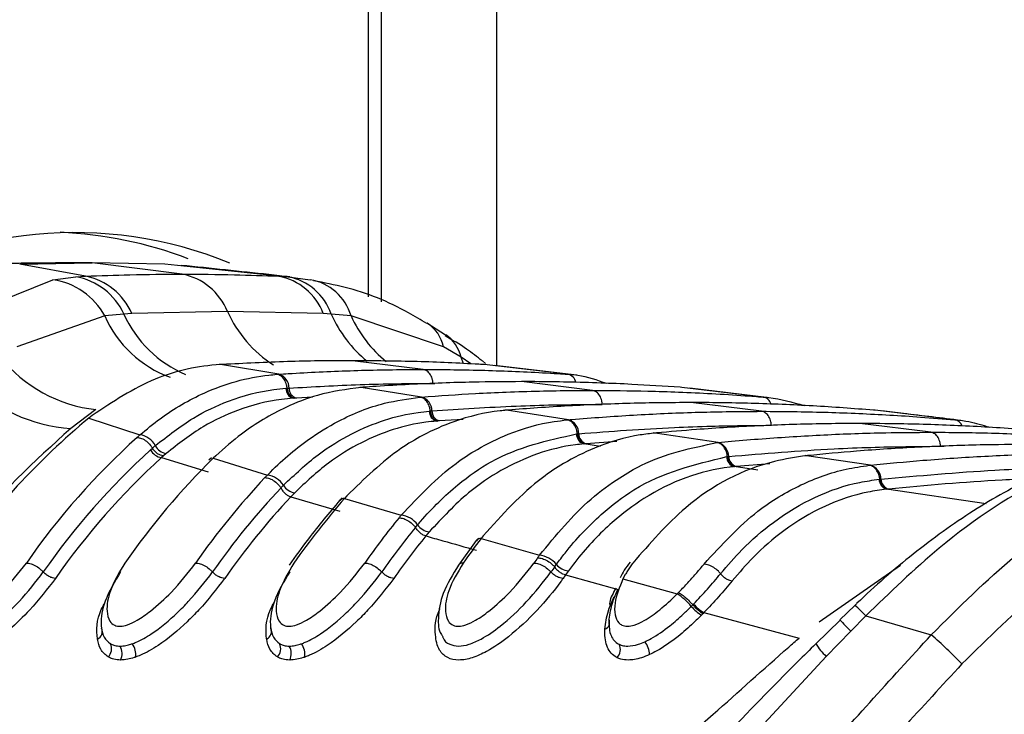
# Paper-space layout 'Wall Base Bracket' of a CAD drawing. Header units: millimetres. Extents: x 1591 to 17407, y 1260 to 16227.
# Tile 47 of 68: x 12201 to 12246, y 5181 to 5213. Entities that reach past the tile are written whole.
import ezdxf

# ---------------------------------------------------------------- set-up
doc = ezdxf.new("R2010")
doc.units = ezdxf.units.MM

psp = doc.layouts.new('Wall Base Bracket')

# ---------------------------------------------------------------- linework, layer by layer
at = {"color": 8, "linetype": 'Continuous', "lineweight": 25, "ltscale": 2}
for p, q in [((12216.645, 5199.901), (12216.645, 5698.11)), ((12222.518, 5698.11), (12222.518, 5196.729)), ((12221.007, 5196.827), (12220.894, 5197.129)), ((12221.347, 5196.813), (12220.894, 5197.129)), ((12219.604, 5195.92), (12219.684, 5195.919)), ((12214.066, 5195.283), (12213.323, 5195.246)), ((12220.995, 5194.261), (12219.895, 5194.197)), ((12228.061, 5193.243), (12226.648, 5193.15)), ((12227.302, 5193.025), (12226.543, 5193.141)), ((12242.939, 5193.033), (12243.089, 5193.029)), ((12234.542, 5191.934), (12233.446, 5192.097)), ((12235.088, 5192.219), (12233.54, 5192.106)), ((12245.04, 5190.389), (12240.458, 5191.057)), ((12237.352, 5184.955), (12241.093, 5187.559))]:
    psp.add_line(p, q, dxfattribs=at)
at = {"color": 7, "linetype": 'Continuous', "lineweight": 25, "ltscale": 2}
for p, q in [((12217.23, 5199.667), (12217.23, 5698.11)), ((12200.606, 5201.401), (12203.942, 5201.455)), ((12203.635, 5200.848), (12200.606, 5201.401)), ((12203.942, 5201.455), (12202.466, 5201.455)), ((12208.072, 5200.944), (12203.942, 5201.455)), ((12207.278, 5201.401), (12203.942, 5201.455)), ((12212.514, 5200.848), (12207.278, 5201.401)), ((12197.697, 5198.906), (12202.132, 5200.687)), ((12202.132, 5200.687), (12203.18, 5200.822)), ((12203.18, 5200.822), (12203.635, 5200.848)), ((12212.514, 5200.848), (12212.941, 5200.822)), ((12212.941, 5200.822), (12213.963, 5200.687)), ((12205.397, 5199.11), (12204.516, 5199.019)), ((12205.759, 5199.131), (12205.397, 5199.11)), ((12210.156, 5199.226), (12205.759, 5199.131)), ((12214.558, 5199.131), (12210.156, 5199.226)), ((12214.925, 5199.11), (12214.558, 5199.131)), ((12215.837, 5199.019), (12214.925, 5199.11)), ((12204.516, 5199.019), (12200.476, 5197.603)), ((12220.089, 5197.603), (12215.837, 5199.019)), ((12220.177, 5198.136), (12219.326, 5198.685)), ((12220.894, 5197.129), (12220.089, 5197.603)), ((12219.154, 5196.561), (12215.897, 5196.964)), ((12222.017, 5196.834), (12221.879, 5196.956)), ((12209.838, 5196.783), (12209.774, 5196.785)), ((12209.932, 5196.789), (12209.838, 5196.783)), ((12212.515, 5196.344), (12209.838, 5196.783)), ((12221.956, 5196.783), (12221.863, 5196.789)), ((12225.792, 5196.344), (12221.956, 5196.783)), ((12226.223, 5196.303), (12222.424, 5196.74)), ((12212.427, 5196.338), (12212.515, 5196.344)), ((12226.932, 5195.599), (12223.675, 5196.002)), ((12225.792, 5196.344), (12225.879, 5196.338)), ((12212.844, 5195.694), (12212.9, 5195.698)), ((12212.901, 5195.698), (12212.986, 5195.703)), ((12216.306, 5195.734), (12216.238, 5195.736)), ((12216.384, 5195.74), (12216.306, 5195.734)), ((12219.08, 5195.295), (12216.306, 5195.734)), ((12231.045, 5195.734), (12230.967, 5195.74)), ((12234.783, 5195.295), (12231.045, 5195.734)), ((12234.937, 5195.28), (12231.417, 5195.696)), ((12213.238, 5195.24), (12213.179, 5195.236)), ((12213.323, 5195.246), (12213.238, 5195.24)), ((12219.006, 5195.289), (12219.08, 5195.295)), ((12234.71, 5194.637), (12231.454, 5195.04)), ((12234.783, 5195.295), (12234.857, 5195.289)), ((12204.111, 5194.716), (12202.949, 5193.853)), ((12219.435, 5194.645), (12219.483, 5194.649)), ((12219.483, 5194.649), (12219.555, 5194.655)), ((12222.984, 5194.686), (12222.912, 5194.687)), ((12223.052, 5194.691), (12222.984, 5194.686)), ((12225.828, 5194.247), (12222.984, 5194.686)), ((12239.923, 5194.686), (12239.855, 5194.691)), ((12243.592, 5194.247), (12239.923, 5194.686)), ((12203.94, 5194.447), (12203.791, 5194.329)), ((12203.791, 5194.329), (12206.133, 5193.555)), ((12219.822, 5194.192), (12219.773, 5194.188)), ((12219.895, 5194.197), (12219.822, 5194.192)), ((12225.764, 5194.242), (12225.828, 5194.247)), ((12243.592, 5194.247), (12243.655, 5194.242)), ((12242.488, 5193.674), (12239.232, 5194.077)), ((12226.202, 5193.598), (12226.244, 5193.602)), ((12226.244, 5193.602), (12226.307, 5193.607)), ((12229.817, 5193.64), (12229.742, 5193.641)), ((12229.876, 5193.645), (12229.817, 5193.64)), ((12232.715, 5193.203), (12229.817, 5193.64)), ((12206.619, 5192.865), (12206.709, 5192.945)), ((12206.709, 5192.945), (12206.839, 5193.059)), ((12226.586, 5193.145), (12226.543, 5193.141)), ((12226.648, 5193.15), (12226.586, 5193.145)), ((12232.658, 5193.197), (12232.715, 5193.203)), ((12207.212, 5192.59), (12207.126, 5192.514)), ((12207.126, 5192.514), (12209.269, 5191.852)), ((12207.339, 5192.701), (12207.212, 5192.59)), ((12209.428, 5192.507), (12209.303, 5192.388)), ((12209.626, 5192.598), (12209.503, 5192.48)), ((12209.503, 5192.48), (12211.994, 5191.707)), ((12233.104, 5192.554), (12233.14, 5192.558)), ((12233.141, 5192.558), (12233.196, 5192.563)), ((12236.744, 5192.6), (12236.692, 5192.595)), ((12236.77, 5192.597), (12236.692, 5192.598)), ((12236.822, 5192.602), (12236.77, 5192.597)), ((12239.712, 5192.162), (12236.77, 5192.597)), ((12233.484, 5192.101), (12233.446, 5192.097)), ((12233.54, 5192.106), (12233.484, 5192.101)), ((12239.661, 5192.157), (12239.712, 5192.162)), ((12240.113, 5191.514), (12240.146, 5191.517)), ((12240.146, 5191.517), (12240.195, 5191.523)), ((12212.617, 5191.122), (12212.727, 5191.237)), ((12240.492, 5191.061), (12240.458, 5191.057)), ((12240.541, 5191.066), (12240.492, 5191.061)), ((12213.247, 5190.898), (12213.068, 5190.71)), ((12213.068, 5190.71), (12215.319, 5190.05)), ((12215.434, 5190.661), (12215.329, 5190.541)), ((12215.645, 5190.751), (12215.539, 5190.633)), ((12215.539, 5190.633), (12218.139, 5189.862)), ((12218.8, 5189.303), (12218.895, 5189.418)), ((12219.432, 5189.097), (12219.278, 5188.91)), ((12221.596, 5188.701), (12220.771, 5187.573)), ((12221.698, 5188.806), (12221.606, 5188.688)), ((12221.908, 5188.909), (12221.816, 5188.79)), ((12221.816, 5188.79), (12224.5, 5188.021)), ((12225.194, 5187.489), (12225.277, 5187.603)), ((12225.828, 5187.302), (12225.694, 5187.115)), ((12225.694, 5187.115), (12228.113, 5186.452)), ((12228.44, 5187.131), (12228.337, 5186.938)), ((12228.337, 5186.938), (12230.828, 5186.244)), ((12230.828, 5186.244), (12230.89, 5186.307)), ((12231.478, 5185.673), (12231.546, 5185.742)), ((12231.546, 5185.742), (12231.582, 5185.78)), ((12238.999, 5185.718), (12238.309, 5185.058)), ((12232.017, 5185.344), (12231.944, 5185.269)), ((12232.056, 5185.385), (12232.017, 5185.344)), ((12232.056, 5185.385), (12236.435, 5184.218)), ((12239.497, 5185.232), (12238.806, 5184.535)), ((12239.497, 5185.232), (12242.508, 5184.364)), ((12238.327, 5185.04), (12237.205, 5183.955)), ((12238.806, 5184.535), (12237.681, 5183.373)), ((12237.681, 5183.373), (12233.258, 5178.611))]:
    psp.add_line(p, q, dxfattribs=at)
at = {"color": 7, "linetype": 'Continuous', "lineweight": 25, "ltscale": 4}
for centre, radius, start, end in [((12203.146, 5184.028), 18.822, 67.7949, 123.2291), ((12201.686, 5184.214), 18.666, 69.0984, 87.6054), ((12207.527, 5198.16), 2.837, 22.0786, 78.9178), ((12201.664, 5197.48), 3.241, 28.3548, 81.6935), ((12202.643, 5197.835), 3.035, 24.8502, 79.8093), ((12203.072, 5197.98), 2.923, 23.1909, 78.895), ((12211.987, 5198.145), 2.754, 20.9821, 78.9694), ((12212.45, 5198.247), 2.621, 19.2276, 79.2095), ((12213.577, 5198.366), 2.352, 16.1183, 80.5769), ((12204.843, 5201.269), 6.593, 218.8978, 263.6202), ((12203.415, 5201.081), 7.243, 224.0747, 266.307), ((12212.332, 5195.716), 0.655, 358.9403, 73.7508), ((12213.311, 5195.685), 0.468, 178.946, 253.6), ((12213.454, 5195.695), 0.468, 178.9365, 253.7512), ((12218.896, 5194.662), 0.659, 359.3633, 73.7983), ((12219.906, 5194.64), 0.471, 179.3696, 253.6658), ((12220.026, 5194.649), 0.471, 179.3724, 253.7908), ((12224.851, 5168.796), 33.097, 129.5162, 145.2434), ((12225.644, 5193.611), 0.663, 359.7239, 73.8404), ((12228.672, 5168.325), 33.833, 132.0753, 145.1369), ((12206.009, 5192.63), 0.934, 27.3306, 82.411), ((12226.676, 5193.596), 0.474, 179.7271, 253.7184), ((12226.78, 5193.605), 0.474, 179.736, 253.8233), ((12229.109, 5168.147), 33.418, 132.2977, 145.1289), ((12207.212, 5193.179), 0.671, 207.9056, 262.649), ((12207.43, 5193.357), 0.662, 206.745, 262.0574), ((12232.53, 5192.563), 0.666, 0.0464, 73.8623), ((12229.385, 5168.05), 33.074, 132.2972, 145.129), ((12233.788, 5167.849), 34.59, 134.5951, 145.0495), ((12233.58, 5192.554), 0.476, 180.0323, 253.7676), ((12233.672, 5192.564), 0.476, 180.0426, 253.8711), ((12239.526, 5191.519), 0.669, 0.3172, 73.9009), ((12237.566, 5167.437), 35.257, 136.76, 144.9898), ((12211.871, 5190.709), 1.005, 31.6444, 83.0003), ((12240.591, 5191.516), 0.478, 180.3143, 253.8039), ((12240.673, 5191.525), 0.478, 180.3107, 253.9059), ((12237.938, 5167.312), 34.757, 136.7602, 144.9903), ((12213.338, 5191.605), 0.713, 211.0863, 262.7061), ((12238.255, 5167.183), 34.465, 136.9509, 144.9848), ((12242.649, 5167.011), 35.958, 138.9322, 144.943), ((12215.52, 5190.364), 0.27, 85.8061, 136.5184), ((12246.432, 5166.614), 36.619, 140.8284, 144.9117), ((12218.018, 5188.789), 1.079, 35.6149, 83.558), ((12246.757, 5166.525), 36.062, 140.8268, 144.9146), ((12219.522, 5189.858), 0.766, 215.0925, 263.2867), ((12247.083, 5166.391), 35.781, 140.9959, 144.9105), ((12251.477, 5166.235), 37.262, 142.7487, 144.8938), ((12221.793, 5188.532), 0.26, 84.7647, 139.2045), ((12255.255, 5165.857), 37.91, 144.4391, 144.884), ((12224.38, 5186.868), 1.159, 39.3524, 84.0704), ((12256.611, 5165.041), 38.613, 144.453, 144.8837), ((12225.917, 5188.119), 0.822, 218.8487, 263.8317), ((12259.837, 5162.861), 41.881, 144.6117, 144.8724), ((12229.413, 5183.98), 2.671, 39.3498, 57.985), ((12232.972, 5186.925), 1.949, 219.9683, 238.1836), ((12232.918, 5186.899), 1.742, 219.9484, 240.365), ((12227.401, 5184.938), 0.324, 287.6381, 26.8323), ((12204.029, 5184.507), 0.372, 294.0375, 25.3158), ((12211.807, 5184.507), 0.372, 294.0372, 25.3182), ((12229.142, 5168.903), 20.437, 43.7092, 49.1574), ((12204.291, 5183.723), 0.536, 315.407, 26.092), ((12204.653, 5183.511), 0.66, 332.5656, 30.5115), ((12205.071, 5183.446), 0.871, 353.0726, 35.7185), ((12212.069, 5183.723), 0.536, 315.4055, 26.0935), ((12212.431, 5183.511), 0.66, 332.5656, 30.5115), ((12212.849, 5183.446), 0.871, 353.0726, 35.7185), ((12227.665, 5183.686), 0.551, 317.4088, 26.5115), ((12228.536, 5183.432), 1.02, 1.3935, 37.2661)]:
    psp.add_arc(centre, radius, start, end, dxfattribs=at)
at = {"color": 8, "linetype": 'Continuous', "lineweight": 25, "ltscale": 4}
for centre, radius, start, end in [((12210.354, 5201.334), 5.433, 204.1642, 247.0128), ((12215.369, 5201.571), 5.716, 204.2173, 237.1442), ((12220.271, 5201.463), 5.841, 203.757, 230.7376), ((12209.354, 5201.17), 5.295, 203.9671, 249.7354), ((12221.141, 5201.433), 5.827, 204.4723, 230.7634), ((12218.399, 5197.237), 1.73, 12.2173, 57.2833), ((12219.217, 5196.735), 1.722, 13.2303, 55.6287), ((12225.68, 5195.844), 0.512, 13.1975, 77.3713), ((12234.681, 5194.814), 0.492, 18.7515, 77.9352), ((12243.509, 5193.798), 0.456, 23.0685, 79.5897), ((12234.969, 5181.082), 6.143, 42.5031, 49.0246), ((12254.189, 5199.66), 21.573, 222.5996, 224.5139), ((12239.471, 5185.333), 2.654, 211.0764, 227.5831)]:
    psp.add_arc(centre, radius, start, end, dxfattribs=at)
at = {"color": 7, "linetype": 'Continuous', "lineweight": 25, "ltscale": 2}
for points, knots in [([(12202.466, 5201.455), (12202.185, 5201.454), (12201.623, 5201.453), (12200.78, 5201.442), (12199.949, 5201.426), (12199.399, 5201.409), (12199.13, 5201.401)], [0, 0, 0, 0, 0.252701, 0.505403, 0.758105, 1, 1, 1, 1]), ([(12203.635, 5200.848), (12204.313, 5200.874), (12205.791, 5200.931), (12207.271, 5200.939), (12208.072, 5200.944)], [0, 0, 0, 0, 0.458483, 1, 1, 1, 1]), ([(12213.027, 5200.814), (12212.704, 5200.85), (12211.089, 5201.03), (12209.389, 5201.205), (12208.029, 5201.345)], [0, 0, 0, 0, 0.200298, 1, 1, 1, 1]), ([(12208.072, 5200.944), (12208.874, 5200.939), (12210.354, 5200.931), (12211.835, 5200.874), (12212.514, 5200.848)], [0, 0, 0, 0, 0.541517, 1, 1, 1, 1]), ([(12219.322, 5198.672), (12219.043, 5198.841), (12217.851, 5199.564), (12216.1, 5200.268), (12214.595, 5200.544), (12214.108, 5200.634)], [0, 0, 0, 0, 0.1707899, 0.7318815, 1, 1, 1, 1]), ([(12221.866, 5196.956), (12221.632, 5197.141), (12221.092, 5197.568), (12220.496, 5197.908), (12220.159, 5198.1)], [0, 0, 0, 0, 0.434646, 1, 1, 1, 1]), ([(12215.897, 5196.964), (12215.849, 5196.964), (12214.855, 5196.964), (12212.866, 5196.937), (12210.926, 5196.839), (12209.932, 5196.789)], [0, 0, 0, 0, 0.0240334, 0.4998952, 1, 1, 1, 1]), ([(12221.863, 5196.789), (12221.814, 5196.792), (12220.821, 5196.85), (12218.832, 5196.94), (12216.892, 5196.956), (12215.897, 5196.964)], [0, 0, 0, 0, 0.024244, 0.500106, 1, 1, 1, 1]), ([(12209.838, 5196.783), (12209.832, 5196.783), (12208.818, 5196.724), (12206.75, 5196.306), (12204.885, 5195.073), (12203.94, 5194.447)], [0, 0, 0, 0, 0.002812, 0.494133, 1, 1, 1, 1]), ([(12212.515, 5196.344), (12212.661, 5196.353), (12213.753, 5196.423), (12215.791, 5196.518), (12217.859, 5196.559), (12218.979, 5196.561), (12219.154, 5196.561)], [0, 0, 0, 0, 0.0661, 0.493687, 0.921273, 1, 1, 1, 1]), ([(12219.604, 5195.92), (12219.598, 5195.972), (12219.584, 5196.115), (12219.499, 5196.324), (12219.346, 5196.506), (12219.218, 5196.543), (12219.154, 5196.561)], [0, 0, 0, 0, 0.161049, 0.440725, 0.720357, 1, 1, 1, 1]), ([(12219.154, 5196.561), (12219.328, 5196.561), (12220.449, 5196.559), (12222.516, 5196.518), (12224.554, 5196.423), (12225.646, 5196.353), (12225.792, 5196.344)], [0, 0, 0, 0, 0.078728, 0.506313, 0.933899, 1, 1, 1, 1]), ([(12206.133, 5193.555), (12206.44, 5193.809), (12207.378, 5194.586), (12209.331, 5195.703), (12211.176, 5196.23), (12212.305, 5196.327), (12212.427, 5196.338)], [0, 0, 0, 0, 0.160385, 0.490153, 0.944735, 1, 1, 1, 1]), ([(12212.9, 5195.698), (12212.893, 5195.75), (12212.873, 5195.892), (12212.78, 5196.102), (12212.621, 5196.283), (12212.492, 5196.32), (12212.427, 5196.338)], [0, 0, 0, 0, 0.160994, 0.440672, 0.720341, 1, 1, 1, 1]), ([(12223.675, 5196.002), (12222.933, 5195.997), (12221.718, 5195.99), (12219.49, 5195.923), (12217.802, 5195.839), (12216.587, 5195.754), (12216.384, 5195.74)], [0, 0, 0, 0, 0.305203, 0.499842, 0.916458, 1, 1, 1, 1]), ([(12230.967, 5195.74), (12230.224, 5195.789), (12229.01, 5195.869), (12226.781, 5195.962), (12225.092, 5195.999), (12223.877, 5196.002), (12223.675, 5196.002)], [0, 0, 0, 0, 0.305522, 0.500162, 0.917082, 1, 1, 1, 1]), ([(12225.879, 5196.338), (12226.006, 5196.328), (12226.58, 5196.285), (12227.139, 5196.083), (12227.574, 5195.926)], [0, 0, 0, 0, 0.220456, 1, 1, 1, 1]), ([(12206.839, 5193.059), (12207.414, 5193.509), (12208.486, 5194.35), (12210.328, 5195.214), (12211.77, 5195.596), (12212.66, 5195.677), (12212.844, 5195.694)], [0, 0, 0, 0, 0.3102442, 0.5782416, 0.9131436, 1, 1, 1, 1]), ([(12216.306, 5195.734), (12215.631, 5195.644), (12214.457, 5195.488), (12212.606, 5194.763), (12211.028, 5193.839), (12210.014, 5192.942), (12209.626, 5192.598)], [0, 0, 0, 0, 0.284926, 0.496099, 0.80713, 1, 1, 1, 1]), ([(12212.901, 5195.698), (12212.911, 5195.64), (12212.929, 5195.524), (12213.009, 5195.379), (12213.114, 5195.273), (12213.196, 5195.251), (12213.238, 5195.24)], [0, 0, 0, 0, 0.250012, 0.5000037, 0.7499966, 1, 1, 1, 1]), ([(12212.986, 5195.703), (12214.075, 5195.765), (12215.729, 5195.858), (12217.935, 5195.912), (12219.052, 5195.917), (12219.604, 5195.92)], [0, 0, 0, 0, 0.493682, 0.749994, 1, 1, 1, 1]), ([(12219.08, 5195.295), (12219.904, 5195.353), (12221.2, 5195.445), (12223.515, 5195.549), (12225.309, 5195.595), (12226.63, 5195.598), (12226.932, 5195.599)], [0, 0, 0, 0, 0.31483, 0.495571, 0.884785, 1, 1, 1, 1]), ([(12227.382, 5194.958), (12227.377, 5195.01), (12227.362, 5195.152), (12227.277, 5195.362), (12227.124, 5195.544), (12226.996, 5195.581), (12226.932, 5195.599)], [0, 0, 0, 0, 0.161045, 0.440719, 0.72036, 1, 1, 1, 1]), ([(12226.932, 5195.599), (12227.779, 5195.593), (12229.1, 5195.584), (12231.439, 5195.507), (12233.209, 5195.413), (12234.505, 5195.316), (12234.783, 5195.295)], [0, 0, 0, 0, 0.32369, 0.504431, 0.893531, 1, 1, 1, 1]), ([(12213.179, 5195.236), (12213.001, 5195.221), (12212.136, 5195.147), (12210.735, 5194.782), (12208.944, 5193.951), (12207.899, 5193.137), (12207.339, 5192.701)], [0, 0, 0, 0, 0.08676, 0.421462, 0.689499, 1, 1, 1, 1]), ([(12211.994, 5191.707), (12212.003, 5191.716), (12212.596, 5192.332), (12213.66, 5193.25), (12215.461, 5194.348), (12217.186, 5195.04), (12218.461, 5195.214), (12219.006, 5195.289)], [0, 0, 0, 0, 0.00431, 0.292826, 0.491944, 0.782685, 1, 1, 1, 1]), ([(12219.483, 5194.649), (12219.475, 5194.701), (12219.454, 5194.843), (12219.361, 5195.052), (12219.2, 5195.234), (12219.071, 5195.27), (12219.006, 5195.289)], [0, 0, 0, 0, 0.161027, 0.440661, 0.720326, 1, 1, 1, 1]), ([(12231.454, 5195.04), (12230.526, 5195.033), (12229.126, 5195.022), (12226.779, 5194.939), (12224.905, 5194.838), (12223.506, 5194.727), (12223.052, 5194.691)], [0, 0, 0, 0, 0.330895, 0.499787, 0.837714, 1, 1, 1, 1]), ([(12239.855, 5194.691), (12238.928, 5194.761), (12237.529, 5194.867), (12235.181, 5194.978), (12233.308, 5195.032), (12231.907, 5195.038), (12231.454, 5195.04)], [0, 0, 0, 0, 0.3313219, 0.5002135, 0.8381408, 1, 1, 1, 1]), ([(12234.857, 5195.289), (12234.919, 5195.283), (12235.527, 5195.229), (12236.125, 5195.058), (12236.663, 5194.904)], [0, 0, 0, 0, 0.101631, 1, 1, 1, 1]), ([(12212.727, 5191.237), (12213.249, 5191.728), (12214.243, 5192.664), (12216.302, 5193.921), (12218.055, 5194.505), (12219.265, 5194.628), (12219.435, 5194.645)], [0, 0, 0, 0, 0.260049, 0.495706, 0.929228, 1, 1, 1, 1]), ([(12222.984, 5194.686), (12222.886, 5194.677), (12222.071, 5194.601), (12220.762, 5194.292), (12219.252, 5193.62), (12217.553, 5192.617), (12216.45, 5191.539), (12215.645, 5190.751)], [0, 0, 0, 0, 0.037003, 0.308027, 0.496839, 0.632749, 1, 1, 1, 1]), ([(12219.483, 5194.649), (12219.493, 5194.591), (12219.513, 5194.476), (12219.593, 5194.331), (12219.699, 5194.225), (12219.781, 5194.203), (12219.822, 5194.192)], [0, 0, 0, 0, 0.25001, 0.499984, 0.75001, 1, 1, 1, 1]), ([(12219.555, 5194.655), (12220.848, 5194.741), (12222.705, 5194.865), (12225.314, 5194.944), (12226.631, 5194.953), (12227.382, 5194.958)], [0, 0, 0, 0, 0.495563, 0.712251, 1, 1, 1, 1]), ([(12225.828, 5194.247), (12225.88, 5194.252), (12226.876, 5194.339), (12228.346, 5194.445), (12230.711, 5194.565), (12232.675, 5194.627), (12234.166, 5194.634), (12234.71, 5194.637)], [0, 0, 0, 0, 0.017391, 0.336932, 0.496696, 0.8163, 1, 1, 1, 1]), ([(12235.16, 5193.995), (12235.155, 5194.047), (12235.14, 5194.19), (12235.055, 5194.4), (12234.902, 5194.581), (12234.774, 5194.618), (12234.71, 5194.637)], [0, 0, 0, 0, 0.161049, 0.440725, 0.720357, 1, 1, 1, 1]), ([(12234.71, 5194.637), (12234.781, 5194.637), (12235.799, 5194.636), (12237.29, 5194.612), (12239.656, 5194.524), (12241.599, 5194.413), (12243.068, 5194.291), (12243.592, 5194.247)], [0, 0, 0, 0, 0.023999, 0.34354, 0.503304, 0.822907, 1, 1, 1, 1]), ([(12243.872, 5194.218), (12242.996, 5194.324), (12241.8, 5194.469), (12240.569, 5194.614), (12240.239, 5194.653)], [0, 0, 0, 0, 0.732188, 1, 1, 1, 1]), ([(12219.773, 5194.188), (12219.608, 5194.172), (12218.433, 5194.058), (12216.728, 5193.497), (12214.724, 5192.283), (12213.755, 5191.374), (12213.247, 5190.898)], [0, 0, 0, 0, 0.070691, 0.503985, 0.739714, 1, 1, 1, 1]), ([(12218.139, 5189.862), (12218.953, 5190.722), (12220.057, 5191.889), (12221.768, 5192.987), (12223.262, 5193.721), (12224.658, 5194.116), (12225.569, 5194.219), (12225.764, 5194.242)], [0, 0, 0, 0, 0.363105, 0.492333, 0.672218, 0.929868, 1, 1, 1, 1]), ([(12226.244, 5193.602), (12226.236, 5193.654), (12226.214, 5193.796), (12226.12, 5194.005), (12225.958, 5194.186), (12225.829, 5194.223), (12225.764, 5194.242)], [0, 0, 0, 0, 0.16104, 0.44067, 0.72034, 1, 1, 1, 1]), ([(12243.655, 5194.242), (12243.851, 5194.222), (12244.365, 5194.171), (12244.867, 5194.005), (12245.179, 5193.902)], [0, 0, 0, 0, 0.37934, 1, 1, 1, 1]), ([(12202.949, 5193.853), (12201.287, 5192.331), (12198.561, 5189.833), (12195.404, 5185.202), (12193.967, 5182.218), (12193.242, 5180.712)], [0, 0, 0, 0, 0.435994, 0.71534, 1, 1, 1, 1]), ([(12226.307, 5193.607), (12227.771, 5193.718), (12229.801, 5193.871), (12232.753, 5193.976), (12234.24, 5193.988), (12235.16, 5193.995)], [0, 0, 0, 0, 0.4966886, 0.6882193, 1, 1, 1, 1]), ([(12239.232, 5194.077), (12239.092, 5194.077), (12238.006, 5194.076), (12236.446, 5194.047), (12234.08, 5193.954), (12232.047, 5193.834), (12230.489, 5193.699), (12229.876, 5193.645)], [0, 0, 0, 0, 0.04475, 0.348076, 0.499734, 0.80312, 1, 1, 1, 1]), ([(12248.588, 5193.645), (12248.447, 5193.658), (12247.361, 5193.757), (12245.802, 5193.872), (12243.437, 5193.997), (12241.404, 5194.066), (12239.845, 5194.074), (12239.232, 5194.077)], [0, 0, 0, 0, 0.045283, 0.348609, 0.500266, 0.803652, 1, 1, 1, 1]), ([(12206, 5193.438), (12206.001, 5193.438), (12206.044, 5193.478), (12206.089, 5193.517), (12206.133, 5193.555)], [0, 0, 0, 0, 0.0094564, 1, 1, 1, 1]), ([(12206, 5193.438), (12206.069, 5193.429), (12206.207, 5193.411), (12206.433, 5193.273), (12206.604, 5193.105), (12206.681, 5192.987), (12206.709, 5192.945)], [0, 0, 0, 0, 0.281339, 0.561536, 0.840538, 1, 1, 1, 1]), ([(12218.895, 5189.418), (12218.94, 5189.471), (12219.519, 5190.158), (12220.615, 5191.219), (12222.958, 5192.883), (12224.863, 5193.303), (12226.202, 5193.598)], [0, 0, 0, 0, 0.022107, 0.283649, 0.496207, 1, 1, 1, 1]), ([(12229.817, 5193.64), (12229.588, 5193.613), (12228.647, 5193.505), (12227.221, 5193.086), (12225.734, 5192.339), (12223.943, 5191.168), (12222.783, 5189.88), (12221.908, 5188.909)], [0, 0, 0, 0, 0.078702, 0.324589, 0.496686, 0.620033, 1, 1, 1, 1]), ([(12226.244, 5193.602), (12226.254, 5193.544), (12226.274, 5193.429), (12226.355, 5193.284), (12226.462, 5193.178), (12226.544, 5193.156), (12226.586, 5193.145)], [0, 0, 0, 0, 0.250026, 0.499984, 0.750008, 1, 1, 1, 1]), ([(12232.715, 5193.203), (12232.916, 5193.222), (12234.062, 5193.33), (12235.682, 5193.453), (12238.047, 5193.585), (12240.158, 5193.66), (12241.797, 5193.67), (12242.488, 5193.674)], [0, 0, 0, 0, 0.061921, 0.352279, 0.497453, 0.787868, 1, 1, 1, 1]), ([(12242.938, 5193.033), (12242.933, 5193.085), (12242.918, 5193.228), (12242.833, 5193.437), (12242.68, 5193.619), (12242.552, 5193.656), (12242.488, 5193.674)], [0, 0, 0, 0, 0.161045, 0.440719, 0.72036, 1, 1, 1, 1]), ([(12242.488, 5193.674), (12242.707, 5193.674), (12243.872, 5193.671), (12245.51, 5193.637), (12247.876, 5193.539), (12249.969, 5193.411), (12251.588, 5193.264), (12252.261, 5193.203)], [0, 0, 0, 0, 0.067017, 0.357375, 0.502549, 0.792963, 1, 1, 1, 1]), ([(12207.212, 5192.591), (12207.169, 5192.596), (12207.082, 5192.606), (12206.939, 5192.685), (12206.805, 5192.8), (12206.74, 5192.896), (12206.708, 5192.944)], [0, 0, 0, 0, 0.250018, 0.500026, 0.750002, 1, 1, 1, 1]), ([(12226.543, 5193.141), (12226.412, 5193.127), (12225.109, 5192.993), (12223.278, 5192.337), (12221.048, 5190.832), (12220.02, 5189.729), (12219.432, 5189.097)], [0, 0, 0, 0, 0.050673, 0.503818, 0.716324, 1, 1, 1, 1]), ([(12224.5, 5188.021), (12225.261, 5188.942), (12226.402, 5190.324), (12228.056, 5191.525), (12229.943, 5192.635), (12231.478, 5192.953), (12232.658, 5193.197)], [0, 0, 0, 0, 0.328464, 0.492616, 0.610176, 1, 1, 1, 1]), ([(12233.14, 5192.558), (12233.132, 5192.61), (12233.11, 5192.752), (12233.015, 5192.961), (12232.852, 5193.142), (12232.723, 5193.179), (12232.658, 5193.197)], [0, 0, 0, 0, 0.161052, 0.440726, 0.720359, 1, 1, 1, 1]), ([(12233.196, 5192.563), (12234.81, 5192.697), (12236.989, 5192.879), (12240.237, 5193.008), (12241.871, 5193.023), (12242.938, 5193.033)], [0, 0, 0, 0, 0.497444, 0.671476, 1, 1, 1, 1]), ([(12247.01, 5193.115), (12246.258, 5193.11), (12244.56, 5193.099), (12241.914, 5192.998), (12239.269, 5192.833), (12237.573, 5192.673), (12236.822, 5192.602)], [0, 0, 0, 0, 0.221137, 0.499684, 0.778766, 1, 1, 1, 1]), ([(12252.669, 5193.181), (12251.811, 5193.048), (12250.006, 5192.768), (12247.243, 5191.685), (12244.415, 5190.122), (12241.681, 5188.13), (12239.88, 5186.587), (12239.03, 5185.749), (12238.998, 5185.717)], [0, 0, 0, 0, 0.181359, 0.38152, 0.583651, 0.7899, 0.992003, 1, 1, 1, 1]), ([(12253.121, 5193.194), (12251.417, 5192.813), (12248.038, 5192.058), (12243.285, 5188.897), (12240.606, 5186.305), (12239.497, 5185.232)], [0, 0, 0, 0, 0.3736, 0.740943, 1, 1, 1, 1]), ([(12225.277, 5187.603), (12225.408, 5187.778), (12226.045, 5188.627), (12227.21, 5189.842), (12229.615, 5191.714), (12231.642, 5192.202), (12233.104, 5192.554)], [0, 0, 0, 0, 0.062026, 0.301056, 0.495826, 1, 1, 1, 1]), ([(12236.77, 5192.597), (12236.28, 5192.523), (12234.35, 5192.229), (12231.486, 5190.765), (12229.576, 5188.567), (12228.792, 5187.666)], [0, 0, 0, 0, 0.167171, 0.658602, 1, 1, 1, 1]), ([(12233.141, 5192.558), (12233.151, 5192.5), (12233.172, 5192.385), (12233.253, 5192.24), (12233.36, 5192.134), (12233.443, 5192.112), (12233.484, 5192.101)], [0, 0, 0, 0, 0.250034, 0.499999, 0.750005, 1, 1, 1, 1]), ([(12239.712, 5192.162), (12240.517, 5192.24), (12242.266, 5192.411), (12244.966, 5192.585), (12247.679, 5192.694), (12249.447, 5192.706), (12250.266, 5192.712)], [0, 0, 0, 0, 0.2291548, 0.4979994, 0.7673555, 1, 1, 1, 1]), ([(12242.508, 5184.364), (12243.773, 5185.624), (12246.573, 5188.413), (12251.428, 5191.616), (12254.734, 5192.356), (12256.388, 5192.727)], [0, 0, 0, 0, 0.291568, 0.64553, 1, 1, 1, 1]), ([(12233.446, 5192.097), (12233.379, 5192.09), (12231.958, 5191.941), (12229.996, 5191.213), (12227.713, 5189.485), (12226.578, 5188.297), (12225.957, 5187.472), (12225.828, 5187.302)], [0, 0, 0, 0, 0.0237848, 0.5040366, 0.6987824, 0.9379219, 1, 1, 1, 1]), ([(12232.063, 5187.616), (12232.864, 5188.489), (12234.234, 5189.983), (12236.499, 5191.32), (12238.239, 5191.952), (12239.305, 5192.105), (12239.661, 5192.157)], [0, 0, 0, 0, 0.360243, 0.616477, 0.87209, 1, 1, 1, 1]), ([(12240.146, 5191.517), (12240.137, 5191.569), (12240.115, 5191.711), (12240.019, 5191.92), (12239.856, 5192.101), (12239.726, 5192.138), (12239.661, 5192.157)], [0, 0, 0, 0, 0.161061, 0.440714, 0.720352, 1, 1, 1, 1]), ([(12211.882, 5191.59), (12211.882, 5191.59), (12211.92, 5191.63), (12211.957, 5191.669), (12211.994, 5191.707)], [0, 0, 0, 0, 0.009546, 1, 1, 1, 1]), ([(12211.882, 5191.59), (12211.951, 5191.581), (12212.09, 5191.564), (12212.323, 5191.435), (12212.504, 5191.276), (12212.587, 5191.164), (12212.618, 5191.123)], [0, 0, 0, 0, 0.279606, 0.559216, 0.838857, 1, 1, 1, 1]), ([(12232.823, 5187.171), (12233.145, 5187.547), (12233.904, 5188.433), (12235.94, 5190.184), (12238.132, 5191.236), (12239.816, 5191.472), (12240.113, 5191.514)], [0, 0, 0, 0, 0.155855, 0.367465, 0.888473, 1, 1, 1, 1]), ([(12240.146, 5191.517), (12240.157, 5191.46), (12240.178, 5191.344), (12240.26, 5191.2), (12240.367, 5191.094), (12240.45, 5191.072), (12240.492, 5191.061)], [0, 0, 0, 0, 0.250021, 0.50003, 0.749998, 1, 1, 1, 1]), ([(12213.068, 5190.71), (12213.03, 5190.722), (12212.955, 5190.744), (12212.826, 5190.839), (12212.704, 5190.967), (12212.646, 5191.07), (12212.617, 5191.122)], [0, 0, 0, 0, 0.249995, 0.499961, 0.749987, 1, 1, 1, 1]), ([(12240.458, 5191.057), (12240.169, 5191.018), (12238.532, 5190.793), (12236.399, 5189.776), (12234.416, 5188.078), (12233.677, 5187.216), (12233.363, 5186.851)], [0, 0, 0, 0, 0.11142, 0.632279, 0.844008, 1, 1, 1, 1]), ([(12257.147, 5191.008), (12255.585, 5190.653), (12252.453, 5189.942), (12247.818, 5186.872), (12245.133, 5184.226), (12243.915, 5183.025)], [0, 0, 0, 0, 0.352553, 0.70637, 1, 1, 1, 1]), ([(12215.324, 5190.549), (12214.833, 5189.969), (12214.03, 5189.017), (12213.284, 5187.978), (12212.993, 5187.573)], [0, 0, 0, 0, 0.610038, 1, 1, 1, 1]), ([(12218.042, 5189.745), (12218.043, 5189.745), (12218.075, 5189.784), (12218.107, 5189.823), (12218.139, 5189.862)], [0, 0, 0, 0, 0.009605, 1, 1, 1, 1]), ([(12218.042, 5189.745), (12218.112, 5189.737), (12218.252, 5189.721), (12218.491, 5189.598), (12218.68, 5189.448), (12218.768, 5189.343), (12218.801, 5189.304)], [0, 0, 0, 0, 0.279615, 0.559246, 0.838874, 1, 1, 1, 1]), ([(12219.278, 5188.91), (12219.239, 5188.921), (12219.161, 5188.943), (12219.026, 5189.033), (12218.896, 5189.155), (12218.832, 5189.254), (12218.801, 5189.303)], [0, 0, 0, 0, 0.2499705, 0.4999767, 0.7500043, 1, 1, 1, 1]), ([(12219.278, 5188.91), (12219.538, 5188.836), (12220.311, 5188.617), (12221.092, 5188.397), (12221.609, 5188.251)], [0, 0, 0, 0, 0.336507, 1, 1, 1, 1]), ([(12224.416, 5187.905), (12224.416, 5187.905), (12224.444, 5187.944), (12224.472, 5187.983), (12224.5, 5188.021)], [0, 0, 0, 0, 0.00965, 1, 1, 1, 1]), ([(12224.416, 5187.905), (12224.486, 5187.897), (12224.626, 5187.882), (12224.871, 5187.767), (12225.067, 5187.626), (12225.16, 5187.526), (12225.194, 5187.49)], [0, 0, 0, 0, 0.279612, 0.559243, 0.838872, 1, 1, 1, 1]), ([(12197.658, 5187.664), (12197.402, 5187.236), (12196.945, 5186.473), (12196.792, 5185.548), (12196.918, 5185.019), (12197.156, 5184.792), (12197.445, 5184.738), (12197.81, 5184.818), (12198.292, 5185.054), (12198.992, 5185.55), (12199.969, 5186.448), (12200.559, 5187.211), (12200.911, 5187.664)], [0, 0, 0, 0, 0.181495, 0.323764, 0.40883, 0.462284, 0.504169, 0.545966, 0.600529, 0.677267, 0.807826, 1, 1, 1, 1]), ([(12200.911, 5187.664), (12200.981, 5187.657), (12201.121, 5187.642), (12201.367, 5187.528), (12201.563, 5187.388), (12201.657, 5187.289), (12201.692, 5187.253)], [0, 0, 0, 0, 0.279643, 0.559277, 0.838897, 1, 1, 1, 1]), ([(12205.437, 5187.664), (12205.18, 5187.236), (12204.723, 5186.473), (12204.57, 5185.548), (12204.696, 5185.019), (12204.934, 5184.792), (12205.224, 5184.738), (12205.588, 5184.818), (12206.071, 5185.054), (12206.771, 5185.551), (12207.747, 5186.449), (12208.338, 5187.211), (12208.689, 5187.664)], [0, 0, 0, 0, 0.181551, 0.323795, 0.408852, 0.462296, 0.504186, 0.545984, 0.600557, 0.677304, 0.807905, 1, 1, 1, 1]), ([(12208.689, 5187.664), (12208.759, 5187.657), (12208.9, 5187.642), (12209.145, 5187.528), (12209.342, 5187.388), (12209.436, 5187.289), (12209.47, 5187.253)], [0, 0, 0, 0, 0.279643, 0.559277, 0.838897, 1, 1, 1, 1]), ([(12213.215, 5187.664), (12212.958, 5187.236), (12212.501, 5186.473), (12212.349, 5185.548), (12212.474, 5185.019), (12212.712, 5184.792), (12213.002, 5184.738), (12213.366, 5184.818), (12213.849, 5185.054), (12214.549, 5185.551), (12215.525, 5186.449), (12216.116, 5187.211), (12216.467, 5187.664)], [0, 0, 0, 0, 0.181551, 0.3237954, 0.4088518, 0.4622965, 0.5041851, 0.5459849, 0.6005579, 0.677304, 0.8079047, 1, 1, 1, 1]), ([(12216.467, 5187.664), (12216.538, 5187.657), (12216.678, 5187.642), (12216.923, 5187.528), (12217.12, 5187.388), (12217.214, 5187.289), (12217.248, 5187.253)], [0, 0, 0, 0, 0.279643, 0.559277, 0.838897, 1, 1, 1, 1]), ([(12220.782, 5187.569), (12220.512, 5187.136), (12220.008, 5186.328), (12219.824, 5185.266), (12219.85, 5184.563), (12220.035, 5184.312), (12220.06, 5184.277)], [0, 0, 0, 0, 0.396943, 0.74068, 0.964724, 1, 1, 1, 1]), ([(12220.993, 5187.664), (12220.737, 5187.236), (12220.279, 5186.473), (12220.127, 5185.548), (12220.252, 5185.019), (12220.491, 5184.792), (12220.78, 5184.738), (12221.144, 5184.818), (12221.627, 5185.054), (12222.327, 5185.551), (12223.304, 5186.449), (12223.894, 5187.211), (12224.246, 5187.664)], [0, 0, 0, 0, 0.181551, 0.323795, 0.408852, 0.462295, 0.504186, 0.545984, 0.600558, 0.677304, 0.807905, 1, 1, 1, 1]), ([(12220.993, 5187.664), (12220.93, 5187.659), (12220.832, 5187.651), (12220.795, 5187.588), (12220.782, 5187.566)], [0, 0, 0, 0, 0.6364787, 1, 1, 1, 1]), ([(12224.246, 5187.664), (12224.316, 5187.657), (12224.456, 5187.642), (12224.701, 5187.528), (12224.898, 5187.388), (12224.992, 5187.289), (12225.026, 5187.253)], [0, 0, 0, 0, 0.279643, 0.559277, 0.838897, 1, 1, 1, 1]), ([(12225.694, 5187.115), (12225.654, 5187.126), (12225.575, 5187.147), (12225.434, 5187.233), (12225.298, 5187.349), (12225.228, 5187.443), (12225.194, 5187.489)], [0, 0, 0, 0, 0.24996, 0.499939, 0.749972, 1, 1, 1, 1]), ([(12228.662, 5187.7), (12228.57, 5187.58), (12228.391, 5187.349), (12228.264, 5187.102), (12228.203, 5186.983)], [0, 0, 0, 0, 0.517927, 1, 1, 1, 1]), ([(12228.792, 5187.666), (12228.749, 5187.607), (12228.662, 5187.489), (12228.545, 5187.31), (12228.474, 5187.19), (12228.439, 5187.131)], [0, 0, 0, 0, 0.3358346, 0.67142, 1, 1, 1, 1]), ([(12230.89, 5186.307), (12230.92, 5186.338), (12231.084, 5186.506), (12231.37, 5186.812), (12231.737, 5187.22), (12231.954, 5187.484), (12232.063, 5187.616)], [0, 0, 0, 0, 0.069942, 0.37978, 0.689855, 1, 1, 1, 1]), ([(12232.823, 5187.171), (12232.791, 5187.21), (12232.702, 5187.315), (12232.513, 5187.465), (12232.273, 5187.589), (12232.133, 5187.607), (12232.063, 5187.616)], [0, 0, 0, 0, 0.161063, 0.440712, 0.720365, 1, 1, 1, 1]), ([(12202.249, 5186.959), (12201.875, 5186.471), (12201.255, 5185.664), (12200.13, 5184.573), (12199.167, 5183.823), (12198.291, 5183.358), (12197.755, 5183.219), (12197.316, 5183.198), (12196.935, 5183.279), (12196.535, 5183.629), (12196.301, 5184.337), (12196.454, 5185.023), (12196.542, 5185.423)], [0, 0, 0, 0, 0.180877, 0.299274, 0.418536, 0.504075, 0.577303, 0.595203, 0.666075, 0.737402, 0.846796, 1, 1, 1, 1]), ([(12196.744, 5184.248), (12196.751, 5184.22), (12196.794, 5184.069), (12197.032, 5183.913), (12197.328, 5183.839), (12197.679, 5183.857), (12198.12, 5183.972), (12198.87, 5184.373), (12199.728, 5185.042), (12200.764, 5186.045), (12201.341, 5186.796), (12201.692, 5187.253)], [0, 0, 0, 0, 0.020037, 0.109525, 0.195006, 0.216464, 0.305531, 0.414982, 0.57665, 0.742895, 1, 1, 1, 1]), ([(12202.249, 5186.959), (12202.205, 5186.963), (12202.116, 5186.972), (12201.961, 5187.038), (12201.81, 5187.133), (12201.731, 5187.213), (12201.692, 5187.253)], [0, 0, 0, 0, 0.249994, 0.499991, 0.750014, 1, 1, 1, 1]), ([(12205.241, 5187.253), (12204.972, 5186.805), (12204.477, 5185.98), (12204.321, 5185.105), (12204.359, 5184.725), (12204.365, 5184.666)], [0, 0, 0, 0, 0.500692, 0.922782, 1, 1, 1, 1]), ([(12205.778, 5183.954), (12205.837, 5183.977), (12206.126, 5184.085), (12206.862, 5184.51), (12207.67, 5185.194), (12208.638, 5186.167), (12209.12, 5186.797), (12209.47, 5187.253)], [0, 0, 0, 0, 0.041436, 0.201294, 0.499179, 0.637272, 1, 1, 1, 1]), ([(12210.027, 5186.959), (12209.654, 5186.472), (12209.138, 5185.797), (12208.089, 5184.741), (12207.184, 5183.977), (12206.349, 5183.497), (12206.007, 5183.368), (12205.935, 5183.341)], [0, 0, 0, 0, 0.3508186, 0.4854248, 0.7839893, 0.9541986, 1, 1, 1, 1]), ([(12210.027, 5186.959), (12209.983, 5186.963), (12209.894, 5186.972), (12209.739, 5187.038), (12209.588, 5187.133), (12209.509, 5187.213), (12209.47, 5187.253)], [0, 0, 0, 0, 0.249993, 0.499988, 0.750023, 1, 1, 1, 1]), ([(12213.019, 5187.253), (12212.751, 5186.805), (12212.255, 5185.98), (12212.099, 5185.105), (12212.137, 5184.725), (12212.143, 5184.666)], [0, 0, 0, 0, 0.500692, 0.922782, 1, 1, 1, 1]), ([(12213.556, 5183.954), (12213.615, 5183.977), (12213.904, 5184.085), (12214.64, 5184.51), (12215.448, 5185.194), (12216.416, 5186.167), (12216.899, 5186.797), (12217.248, 5187.253)], [0, 0, 0, 0, 0.041439, 0.201296, 0.49918, 0.637273, 1, 1, 1, 1]), ([(12217.806, 5186.959), (12217.432, 5186.472), (12216.916, 5185.797), (12215.867, 5184.741), (12214.962, 5183.977), (12214.127, 5183.497), (12213.786, 5183.368), (12213.713, 5183.341)], [0, 0, 0, 0, 0.3508183, 0.4854244, 0.7839871, 0.9541962, 1, 1, 1, 1]), ([(12217.806, 5186.959), (12217.761, 5186.963), (12217.672, 5186.972), (12217.517, 5187.038), (12217.367, 5187.133), (12217.288, 5187.213), (12217.248, 5187.253)], [0, 0, 0, 0, 0.249994, 0.499991, 0.750014, 1, 1, 1, 1]), ([(12220.055, 5184.27), (12220.058, 5184.255), (12220.097, 5184.093), (12220.339, 5183.921), (12220.755, 5183.814), (12221.268, 5183.909), (12221.933, 5184.208), (12222.862, 5184.855), (12224.01, 5185.934), (12224.67, 5186.791), (12225.026, 5187.253)], [0, 0, 0, 0, 0.010476, 0.11376, 0.201118, 0.286034, 0.375018, 0.520211, 0.741386, 1, 1, 1, 1]), ([(12225.584, 5186.959), (12225.539, 5186.963), (12225.451, 5186.972), (12225.296, 5187.038), (12225.145, 5187.133), (12225.066, 5187.213), (12225.026, 5187.253)], [0, 0, 0, 0, 0.249993, 0.499988, 0.750023, 1, 1, 1, 1]), ([(12228.337, 5186.938), (12228.182, 5186.56), (12227.942, 5185.973), (12227.945, 5185.293), (12228.083, 5184.956), (12228.296, 5184.792), (12228.531, 5184.738), (12228.891, 5184.806), (12229.41, 5185.053), (12230.099, 5185.544), (12230.568, 5185.995), (12230.828, 5186.244)], [0, 0, 0, 0, 0.231983, 0.360065, 0.46687, 0.512588, 0.572214, 0.631942, 0.711675, 0.840173, 1, 1, 1, 1]), ([(12231.582, 5185.78), (12231.801, 5186.011), (12232.25, 5186.485), (12232.629, 5186.939), (12232.823, 5187.171)], [0, 0, 0, 0, 0.486546, 1, 1, 1, 1]), ([(12232.823, 5187.171), (12232.86, 5187.129), (12232.934, 5187.043), (12233.079, 5186.939), (12233.23, 5186.867), (12233.319, 5186.856), (12233.363, 5186.851)], [0, 0, 0, 0, 0.250017, 0.499999, 0.750002, 1, 1, 1, 1]), ([(12228.096, 5186.448), (12228.006, 5186.249), (12227.795, 5185.781), (12227.728, 5185.338), (12227.69, 5185.084)], [0, 0, 0, 0, 0.426365, 1, 1, 1, 1]), ([(12228.018, 5186.515), (12227.89, 5186.299), (12227.745, 5186.052), (12227.723, 5185.796), (12227.72, 5185.765)], [0, 0, 0, 0, 0.87693, 1, 1, 1, 1]), ([(12233.363, 5186.851), (12233.158, 5186.606), (12232.76, 5186.129), (12232.286, 5185.628), (12232.056, 5185.385)], [0, 0, 0, 0, 0.514825, 1, 1, 1, 1]), ([(12227.499, 5184.63), (12227.538, 5184.905), (12227.605, 5185.382), (12227.83, 5185.886), (12227.926, 5186.1)], [0, 0, 0, 0, 0.576289, 1, 1, 1, 1]), ([(12230.89, 5186.307), (12230.942, 5186.277), (12231.046, 5186.218), (12231.249, 5186.051), (12231.423, 5185.883), (12231.513, 5185.78), (12231.546, 5185.743)], [0, 0, 0, 0, 0.279664, 0.559327, 0.839017, 1, 1, 1, 1]), ([(12204.18, 5184.168), (12204.18, 5184.172), (12204.12, 5184.579), (12204.14, 5185.16), (12204.467, 5185.751), (12204.529, 5185.862)], [0, 0, 0, 0, 0.008133, 0.813203, 1, 1, 1, 1]), ([(12211.959, 5184.168), (12211.958, 5184.172), (12211.899, 5184.579), (12211.918, 5185.16), (12212.246, 5185.751), (12212.307, 5185.862)], [0, 0, 0, 0, 0.008133, 0.813204, 1, 1, 1, 1]), ([(12229.348, 5184.049), (12229.443, 5184.095), (12229.832, 5184.285), (12230.446, 5184.724), (12231.05, 5185.248), (12231.362, 5185.558), (12231.478, 5185.673)], [0, 0, 0, 0, 0.124293, 0.511407, 0.817835, 1, 1, 1, 1]), ([(12231.545, 5185.742), (12231.583, 5185.701), (12231.659, 5185.618), (12231.791, 5185.499), (12231.918, 5185.399), (12231.984, 5185.362), (12232.017, 5185.344)], [0, 0, 0, 0, 0.250014, 0.50002, 0.749997, 1, 1, 1, 1]), ([(12227.69, 5185.084), (12227.693, 5184.845), (12227.698, 5184.398), (12227.944, 5184.047), (12228.133, 5183.945), (12228.158, 5183.931)], [0, 0, 0, 0, 0.500874, 0.934926, 1, 1, 1, 1]), ([(12231.944, 5185.269), (12231.819, 5185.144), (12231.48, 5184.806), (12230.809, 5184.223), (12230.115, 5183.729), (12229.668, 5183.511), (12229.556, 5183.456)], [0, 0, 0, 0, 0.175432, 0.474728, 0.868033, 1, 1, 1, 1]), ([(12204.365, 5184.666), (12204.395, 5184.52), (12204.454, 5184.228), (12204.666, 5184.049), (12204.772, 5183.959)], [0, 0, 0, 0, 0.500359, 1, 1, 1, 1]), ([(12212.143, 5184.666), (12212.173, 5184.52), (12212.232, 5184.228), (12212.445, 5184.049), (12212.551, 5183.959)], [0, 0, 0, 0, 0.500367, 1, 1, 1, 1]), ([(12228.07, 5183.313), (12228.04, 5183.329), (12227.813, 5183.45), (12227.519, 5183.85), (12227.506, 5184.363), (12227.499, 5184.63)], [0, 0, 0, 0, 0.069555, 0.515213, 1, 1, 1, 1]), ([(12226.338, 5165.901), (12228.119, 5167.942), (12231.537, 5171.858), (12236.905, 5178.221), (12240.621, 5182.296), (12242.508, 5184.364)], [0, 0, 0, 0, 0.349022, 0.66958, 1, 1, 1, 1]), ([(12232.487, 5180.712), (12233.638, 5181.744), (12234.947, 5182.918), (12236.275, 5184.078), (12236.435, 5184.218)], [0, 0, 0, 0, 0.879482, 1, 1, 1, 1]), ([(12204.673, 5183.347), (12204.544, 5183.453), (12204.291, 5183.661), (12204.217, 5184.002), (12204.18, 5184.168)], [0, 0, 0, 0, 0.511872, 1, 1, 1, 1]), ([(12204.772, 5183.959), (12204.787, 5183.951), (12204.85, 5183.915), (12204.99, 5183.861), (12205.139, 5183.852), (12205.222, 5183.847)], [0, 0, 0, 0, 0.1213, 0.507471, 1, 1, 1, 1]), ([(12205.222, 5183.847), (12205.309, 5183.852), (12205.466, 5183.862), (12205.659, 5183.914), (12205.758, 5183.947), (12205.778, 5183.954)], [0, 0, 0, 0, 0.492804, 0.897017, 1, 1, 1, 1]), ([(12212.451, 5183.347), (12212.322, 5183.453), (12212.069, 5183.661), (12211.995, 5184.002), (12211.959, 5184.168)], [0, 0, 0, 0, 0.511869, 1, 1, 1, 1]), ([(12212.551, 5183.959), (12212.566, 5183.951), (12212.629, 5183.915), (12212.768, 5183.861), (12212.917, 5183.852), (12213, 5183.847)], [0, 0, 0, 0, 0.121319, 0.507471, 1, 1, 1, 1]), ([(12213, 5183.847), (12213.087, 5183.852), (12213.244, 5183.862), (12213.437, 5183.914), (12213.536, 5183.947), (12213.556, 5183.954)], [0, 0, 0, 0, 0.4928036, 0.8970362, 1, 1, 1, 1]), ([(12228.158, 5183.931), (12228.202, 5183.913), (12228.319, 5183.863), (12228.602, 5183.83), (12228.969, 5183.891), (12229.246, 5184.007), (12229.348, 5184.049)], [0, 0, 0, 0, 0.147342, 0.3911, 0.775567, 1, 1, 1, 1]), ([(12237.206, 5183.955), (12236.924, 5183.678), (12235.474, 5182.256), (12234.056, 5180.775), (12232.921, 5179.599), (12232.902, 5179.579)], [0, 0, 0, 0, 0.19223, 0.986723, 1, 1, 1, 1]), ([(12205.239, 5183.207), (12205.134, 5183.214), (12204.947, 5183.226), (12204.77, 5183.292), (12204.691, 5183.336), (12204.673, 5183.347)], [0, 0, 0, 0, 0.4965596, 0.8808075, 1, 1, 1, 1]), ([(12205.935, 5183.341), (12205.91, 5183.333), (12205.787, 5183.291), (12205.546, 5183.226), (12205.349, 5183.214), (12205.239, 5183.207)], [0, 0, 0, 0, 0.101108, 0.503387, 1, 1, 1, 1]), ([(12213.018, 5183.207), (12212.912, 5183.214), (12212.725, 5183.226), (12212.549, 5183.292), (12212.47, 5183.336), (12212.451, 5183.347)], [0, 0, 0, 0, 0.496544, 0.880807, 1, 1, 1, 1]), ([(12213.713, 5183.341), (12213.689, 5183.333), (12213.565, 5183.291), (12213.324, 5183.226), (12213.127, 5183.214), (12213.018, 5183.207)], [0, 0, 0, 0, 0.101092, 0.503371, 1, 1, 1, 1]), ([(12229.556, 5183.456), (12229.432, 5183.405), (12229.088, 5183.262), (12228.63, 5183.186), (12228.274, 5183.227), (12228.126, 5183.29), (12228.07, 5183.313)], [0, 0, 0, 0, 0.219455, 0.606411, 0.852962, 1, 1, 1, 1]), ([(12243.915, 5183.025), (12242.092, 5181.042), (12238.387, 5177.01), (12233.013, 5170.726), (12229.533, 5166.82), (12227.74, 5164.808)], [0, 0, 0, 0, 0.319565, 0.649531, 1, 1, 1, 1]), ([(12220.005, 5170.082), (12221.159, 5171.007), (12223.359, 5172.768), (12227.464, 5176.284), (12230.545, 5179), (12232.487, 5180.712)], [0, 0, 0, 0, 0.289895, 0.552414, 1, 1, 1, 1])]:
    psp.add_open_spline(points, degree=3, knots=knots, dxfattribs=at)
at = {"color": 8, "linetype": 'Continuous', "lineweight": 25, "ltscale": 2}
for points, knots in [([(12240.195, 5191.523), (12241.941, 5191.678), (12244.251, 5191.883), (12246.972, 5192.011), (12247.945, 5192.023), (12248.353, 5192.029)], [0, 0, 0, 0, 0.642407, 0.850174, 1, 1, 1, 1]), ([(12247.11, 5191.534), (12246.662, 5191.516), (12244.471, 5191.427), (12242.282, 5191.226), (12240.541, 5191.066)], [0, 0, 0, 0, 0.204228, 1, 1, 1, 1]), ([(12225.584, 5186.959), (12225.55, 5186.911), (12225.204, 5186.425), (12224.427, 5185.492), (12223.24, 5184.363), (12222.192, 5183.635), (12221.401, 5183.282), (12220.77, 5183.17), (12220.235, 5183.288), (12219.828, 5183.682), (12219.674, 5184.435), (12219.704, 5185.13), (12219.927, 5185.552), (12219.939, 5185.575)], [0, 0, 0, 0, 0.01774, 0.1800561, 0.3366073, 0.4444644, 0.5145107, 0.5840915, 0.6556519, 0.7365891, 0.8452258, 0.9917655, 1, 1, 1, 1])]:
    psp.add_open_spline(points, degree=3, knots=knots, dxfattribs=at)

doc.saveas('drawing.dxf')
